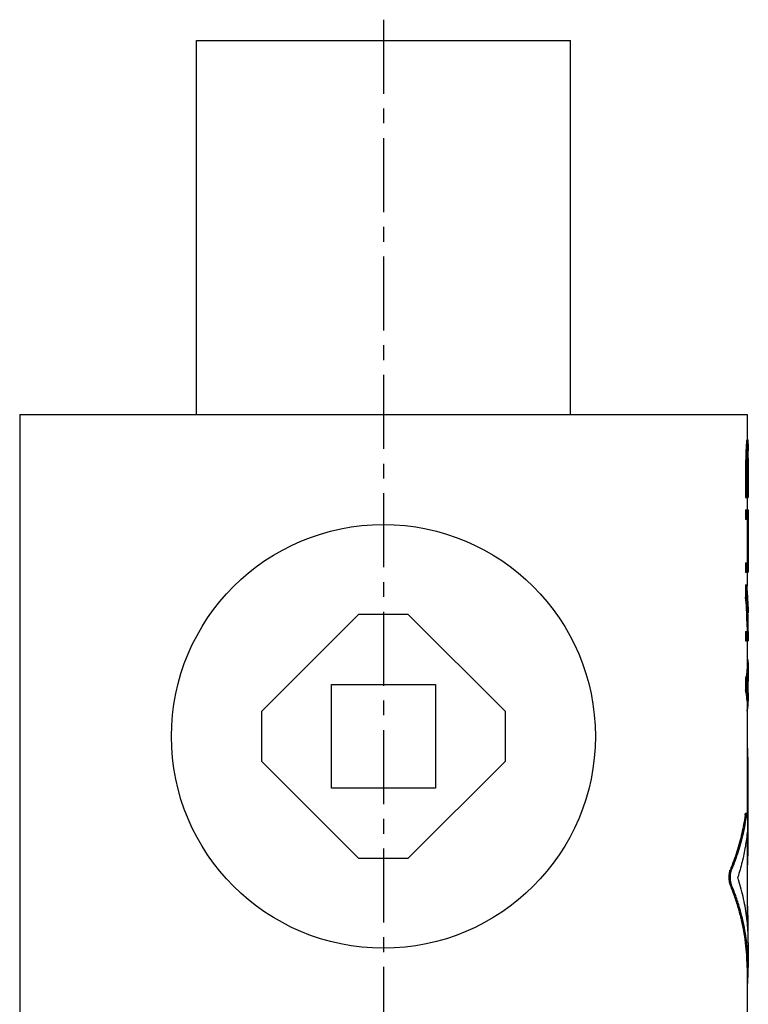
# Model space of a CAD drawing. Header units: millimetres. Extents: x 334 to 575, y 26 to 500.
# Tile 65 of 65: x 367 to 542, y 263 to 500. Entities that reach past the tile are written whole.
import ezdxf

# ---------------------------------------------------------------- set-up
doc = ezdxf.new("R2010")
doc.units = ezdxf.units.MM
doc.header["$LTSCALE"] = 47.498
doc.linetypes.add('CENTER', pattern=[0.6, 0.375, -0.075, 0.075, -0.075])
doc.layers.get('0').update_dxf_attribs({"linetype": 'CONTINUOUS'})
doc.layers.add('DEFAULT_1', color=7, linetype='CENTER')

msp = doc.modelspace()

# ---------------------------------------------------------------- linework, layer by layer
at = {"color": 7, "linetype": 'CONTINUOUS'}
for p, q in [((409.69, 405.32), (409.69, 495.32)), ((409.69, 495.32), (499.69, 495.32)), ((499.69, 405.32), (499.69, 495.32)), ((367.19, 405.32), (367.19, 250.32)), ((367.19, 405.32), (542.19, 405.32)), ((542.19, 405.32), (542.19, 399.2)), ((542.07, 398.82), (542.37, 398.82)), ((542.12, 399.2), (542.47, 399.2)), ((542.49, 398.27), (542.49, 396.57)), ((541.89, 396.2), (542.19, 396.2)), ((541.97, 397.7), (542.27, 397.7)), ((542.32, 395.82), (542.49, 395.82)), ((542.37, 396.57), (542.48, 396.57)), ((542.46, 396.95), (542.42, 396.95)), ((541.85, 394.32), (541.85, 385.32)), ((541.85, 394.32), (542.15, 394.32)), ((542.15, 394.32), (542.15, 385.32)), ((542.3, 394.7), (542.3, 387.57)), ((542.3, 394.7), (542.49, 394.7)), ((542.49, 394.72), (542.49, 385.32)), ((542.49, 387.57), (542.3, 387.57)), ((541.85, 385.32), (542.49, 385.32)), ((542.19, 385.32), (542.19, 382.32)), ((541.85, 382.32), (541.85, 380.07)), ((541.85, 382.32), (542.49, 382.32)), ((542.15, 382.32), (542.15, 380.07)), ((542.49, 382.32), (542.49, 367.32)), ((541.85, 380.07), (542.49, 380.07)), ((542.19, 380.07), (542.19, 369.57)), ((541.85, 369.57), (541.85, 367.32)), ((541.85, 369.57), (542.49, 369.57)), ((542.15, 369.57), (542.15, 367.32)), ((541.85, 367.32), (542.49, 367.32)), ((542.19, 367.32), (542.19, 363.94)), ((541.85, 364.32), (541.85, 361.32)), ((541.85, 364.32), (542.15, 364.32)), ((542.15, 364.32), (542.15, 361.32)), ((541.85, 361.32), (542.15, 361.32)), ((448.69, 357.18), (425.33, 333.82)), ((460.69, 357.18), (448.69, 357.18)), ((484.04, 333.82), (460.69, 357.18)), ((542.49, 357.81), (542.49, 357.57)), ((542.19, 354.18), (542.19, 353.07)), ((541.85, 353.07), (541.85, 350.82)), ((541.85, 353.07), (542.49, 353.07)), ((541.85, 350.82), (542.49, 350.82)), ((542.15, 353.07), (542.15, 350.82)), ((542.19, 350.82), (542.19, 344.36)), ((542.49, 353.07), (542.49, 350.82)), ((542.49, 344.37), (542.49, 342.32)), ((541.85, 341.82), (541.85, 338.82)), ((541.85, 341.82), (542.15, 341.82)), ((542.15, 341.82), (542.15, 338.82)), ((442.19, 315.32), (442.19, 340.32)), ((442.19, 340.32), (467.19, 340.32)), ((467.19, 340.32), (467.19, 315.32)), ((542.38, 340.95), (542.38, 339.7)), ((541.85, 338.82), (542.15, 338.82)), ((542.49, 338.33), (542.49, 336.27)), ((542.19, 336.28), (542.19, 309.31)), ((425.33, 333.82), (425.33, 321.82)), ((484.04, 321.82), (484.04, 333.82)), ((542.19, 325.2), (542.26, 325.2)), ((542.19, 322.82), (542.4, 322.82)), ((542.4, 322.82), (542.4, 299.05)), ((425.33, 321.82), (448.69, 298.47)), ((460.69, 298.47), (484.04, 321.82)), ((467.19, 315.32), (442.19, 315.32)), ((541.72, 308.83), (542.02, 308.83)), ((541.85, 309.31), (542.15, 309.31)), ((542.19, 304.29), (542.19, 283.5)), ((542.19, 299.05), (542.4, 299.05)), ((448.69, 298.47), (460.69, 298.47)), ((542.19, 296.67), (542.26, 296.67)), ((538.18, 295.79), (538.48, 295.79)), ((538.18, 291.98), (538.48, 291.98)), ((542.19, 287.16), (542.26, 287.16)), ((542.19, 284.79), (542.4, 284.79)), ((542.4, 284.79), (542.4, 280.9)), ((542.49, 278.13), (542.49, 272.19)), ((542.19, 272.21), (542.19, 250.32)), ((542.19, 268.62), (542.36, 268.62)), ((542.19, 268.14), (542.26, 268.14))]:
    msp.add_line(p, q, dxfattribs=at)
msp.add_circle((454.69, 327.82), 51, dxfattribs=at)
for points, knots in [([(542.07, 398.82), (542.06, 398.7), (542.04, 398.45), (542.01, 398.07), (541.99, 397.82), (541.97, 397.7)], [0, 0, 0, 0, 0.333043, 0.666375, 1, 1, 1, 1]), ([(542.12, 399.2), (542.12, 399.16), (542.1, 399.07), (542.09, 398.95), (542.07, 398.87), (542.07, 398.82)], [0, 0, 0, 0, 0.332661, 0.665977, 1, 1, 1, 1]), ([(542.37, 398.82), (542.36, 398.7), (542.34, 398.45), (542.31, 398.07), (542.28, 397.82), (542.27, 397.7)], [0, 0, 0, 0, 0.333044, 0.666376, 1, 1, 1, 1]), ([(542.42, 399.2), (542.41, 399.16), (542.4, 399.07), (542.39, 398.95), (542.37, 398.87), (542.37, 398.82)], [0, 0, 0, 0, 0.332661, 0.665978, 1, 1, 1, 1]), ([(542.48, 398.82), (542.48, 398.87), (542.48, 398.95), (542.47, 399.07), (542.47, 399.16), (542.47, 399.2)], [0, 0, 0, 0, 0.333016, 0.666331, 1, 1, 1, 1]), ([(542.49, 398.27), (542.49, 398.33), (542.49, 398.51), (542.49, 398.7), (542.48, 398.82)], [0, 0, 0, 0, 0.326435, 1, 1, 1, 1]), ([(541.89, 396.2), (541.88, 395.99), (541.88, 395.57), (541.87, 394.95), (541.86, 394.53), (541.85, 394.32)], [0, 0, 0, 0, 0.33333, 0.666664, 1, 1, 1, 1]), ([(541.97, 397.7), (541.97, 397.53), (541.95, 397.2), (541.92, 396.7), (541.9, 396.37), (541.89, 396.2)], [0, 0, 0, 0, 0.333247, 0.666582, 1, 1, 1, 1]), ([(542.19, 396.2), (542.18, 395.99), (542.17, 395.57), (542.16, 394.95), (542.16, 394.53), (542.15, 394.32)], [0, 0, 0, 0, 0.33333, 0.666664, 1, 1, 1, 1]), ([(542.27, 397.7), (542.26, 397.53), (542.25, 397.2), (542.22, 396.7), (542.2, 396.37), (542.19, 396.2)], [0, 0, 0, 0, 0.333247, 0.666582, 1, 1, 1, 1]), ([(542.32, 395.82), (542.32, 395.7), (542.32, 395.45), (542.31, 395.07), (542.3, 394.82), (542.3, 394.7)], [0, 0, 0, 0, 0.333313, 0.666646, 1, 1, 1, 1]), ([(542.37, 396.57), (542.36, 396.49), (542.35, 396.32), (542.34, 396.07), (542.33, 395.91), (542.32, 395.82)], [0, 0, 0, 0, 0.333228, 0.666562, 1, 1, 1, 1]), ([(542.42, 396.95), (542.41, 396.91), (542.4, 396.82), (542.39, 396.7), (542.37, 396.62), (542.37, 396.57)], [0, 0, 0, 0, 0.332661, 0.665978, 1, 1, 1, 1]), ([(542.47, 396.78), (542.47, 396.8), (542.46, 396.85), (542.46, 396.91), (542.46, 396.95)], [0, 0, 0, 0, 0.249844, 1, 1, 1, 1]), ([(542.48, 396.66), (542.48, 396.67), (542.47, 396.7), (542.47, 396.73), (542.47, 396.74)], [0, 0, 0, 0, 0.499911, 1, 1, 1, 1]), ([(542.49, 395.82), (542.49, 395.91), (542.48, 396.07), (542.48, 396.27), (542.48, 396.38), (542.48, 396.41)], [0, 0, 0, 0, 0.428458, 0.857086, 1, 1, 1, 1]), ([(542.49, 394.72), (542.49, 394.84), (542.49, 395.08), (542.49, 395.45), (542.49, 395.7), (542.49, 395.82)], [0, 0, 0, 0, 0.320317, 0.660128, 1, 1, 1, 1]), ([(542.37, 361.34), (542.36, 361.58), (542.3, 362.58), (542.22, 363.57), (542.15, 364.32)], [0, 0, 0, 0, 0.245228, 1, 1, 1, 1]), ([(542.1, 357.79), (542.09, 358.05), (542.03, 359.23), (541.94, 360.41), (541.85, 361.32)], [0, 0, 0, 0, 0.219894, 1, 1, 1, 1]), ([(542.4, 357.81), (542.39, 358.06), (542.33, 359.23), (542.24, 360.41), (542.15, 361.32)], [0, 0, 0, 0, 0.216128, 1, 1, 1, 1]), ([(542.49, 357.57), (542.48, 358.32), (542.46, 359.57), (542.4, 360.82), (542.38, 361.32)], [0, 0, 0, 0, 0.599299, 1, 1, 1, 1]), ([(542.19, 354.18), (542.19, 354.73), (542.17, 355.93), (542.13, 357.13), (542.1, 357.79)], [0, 0, 0, 0, 0.452909, 1, 1, 1, 1]), ([(542.49, 354.16), (542.49, 354.71), (542.47, 355.85), (542.44, 356.99), (542.41, 357.57)], [0, 0, 0, 0, 0.485813, 1, 1, 1, 1]), ([(542.19, 346.75), (542.27, 346.45), (542.43, 345.67), (542.49, 344.87), (542.49, 344.37)], [0, 0, 0, 0, 0.387131, 1, 1, 1, 1]), ([(542.19, 344.37), (542.19, 344.19), (542.16, 343.33), (542.03, 342.48), (541.85, 341.82)], [0, 0, 0, 0, 0.205335, 1, 1, 1, 1]), ([(542.49, 344.37), (542.49, 344.2), (542.47, 343.52), (542.38, 342.85), (542.28, 342.37)], [0, 0, 0, 0, 0.265738, 1, 1, 1, 1]), ([(542.49, 342.32), (542.49, 342.03), (542.46, 341.36), (542.35, 340.7), (542.27, 340.32)], [0, 0, 0, 0, 0.432453, 1, 1, 1, 1]), ([(542.49, 338.33), (542.49, 338.62), (542.46, 339.29), (542.35, 339.95), (542.27, 340.32)], [0, 0, 0, 0, 0.432453, 1, 1, 1, 1]), ([(542.19, 336.28), (542.19, 336.46), (542.16, 337.31), (542.03, 338.17), (541.85, 338.82)], [0, 0, 0, 0, 0.205335, 1, 1, 1, 1]), ([(542.49, 336.27), (542.49, 336.45), (542.47, 337.13), (542.38, 337.79), (542.28, 338.28)], [0, 0, 0, 0, 0.265738, 1, 1, 1, 1]), ([(542.19, 333.89), (542.27, 334.19), (542.43, 334.98), (542.49, 335.78), (542.49, 336.27)], [0, 0, 0, 0, 0.387131, 1, 1, 1, 1]), ([(542.4, 322.82), (542.4, 322.98), (542.4, 323.28), (542.4, 323.72), (542.39, 324.12), (542.37, 324.48), (542.36, 324.77), (542.33, 325), (542.32, 325.12), (542.28, 325.2), (542.26, 325.2)], [0, 0, 0, 0, 0.192986, 0.378708, 0.550256, 0.700969, 0.825294, 0.918255, 0.976546, 1, 1, 1, 1]), ([(541.72, 308.83), (541.51, 307.36), (540.98, 304.41), (539.79, 300.05), (538.75, 297.2), (538.18, 295.79)], [0, 0, 0, 0, 0.329564, 0.662849, 1, 1, 1, 1]), ([(542.02, 308.83), (541.81, 307.36), (541.28, 304.41), (540.09, 300.05), (539.06, 297.2), (538.48, 295.79)], [0, 0, 0, 0, 0.329578, 0.662862, 1, 1, 1, 1]), ([(541.72, 308.83), (541.73, 308.91), (541.75, 309.06), (541.79, 309.19), (541.82, 309.31), (541.85, 309.3), (541.85, 309.3)], [0, 0, 0, 0, 0.486559, 0.813799, 0.977344, 1, 1, 1, 1]), ([(542.02, 308.83), (542.03, 308.91), (542.05, 309.06), (542.09, 309.19), (542.12, 309.31), (542.15, 309.3), (542.15, 309.3)], [0, 0, 0, 0, 0.486568, 0.813815, 0.977345, 1, 1, 1, 1]), ([(542.15, 309.3), (542.16, 309.3), (542.21, 309.26), (542.22, 309.14), (542.26, 308.95), (542.28, 308.68), (542.3, 308.34), (542.31, 307.94), (542.32, 307.51), (542.33, 307.06), (542.33, 306.6), (542.32, 306.15), (542.31, 305.73), (542.29, 305.36), (542.28, 305.13), (542.27, 305.03)], [0, 0, 0, 0, 0.007789, 0.034913, 0.081313, 0.145693, 0.225745, 0.318454, 0.420299, 0.527383, 0.63562, 0.740869, 0.839111, 0.926589, 1, 1, 1, 1]), ([(542.27, 305.03), (542.15, 303.78), (541.82, 301.28), (541.04, 297.56), (540.35, 295.11), (539.95, 293.89)], [0, 0, 0, 0, 0.330249, 0.663521, 1, 1, 1, 1]), ([(542.26, 296.67), (542.28, 296.67), (542.32, 296.76), (542.33, 296.88), (542.36, 297.1), (542.37, 297.39), (542.39, 297.75), (542.4, 298.16), (542.4, 298.59), (542.4, 298.9), (542.4, 299.05)], [0, 0, 0, 0, 0.023453, 0.081747, 0.174704, 0.299019, 0.449736, 0.621272, 0.807008, 1, 1, 1, 1]), ([(538.18, 291.98), (538.14, 292.08), (538.06, 292.3), (537.98, 292.65), (537.92, 293.04), (537.89, 293.45), (537.87, 293.89), (537.89, 294.32), (537.92, 294.74), (537.98, 295.13), (538.06, 295.48), (538.14, 295.69), (538.18, 295.79)], [0, 0, 0, 0, 0.08152, 0.175047, 0.27802, 0.387355, 0.499858, 0.612374, 0.721743, 0.824779, 0.918382, 1, 1, 1, 1]), ([(538.48, 291.98), (538.44, 292.08), (538.37, 292.3), (538.29, 292.65), (538.23, 293.04), (538.19, 293.45), (538.18, 293.89), (538.19, 294.32), (538.23, 294.74), (538.29, 295.13), (538.37, 295.48), (538.44, 295.69), (538.48, 295.79)], [0, 0, 0, 0, 0.0815, 0.17502, 0.277995, 0.387341, 0.499858, 0.612387, 0.721768, 0.824805, 0.918403, 1, 1, 1, 1]), ([(542.49, 278.13), (542.49, 278.73), (542.45, 280.89), (542.13, 284.62), (541.29, 289.29), (540.45, 292.37), (539.95, 293.89)], [0, 0, 0, 0, 0.11135, 0.404188, 0.700292, 1, 1, 1, 1]), ([(542.19, 272.21), (542.19, 272.97), (542.15, 274.71), (541.94, 277.43), (541.54, 280.36), (540.96, 283.29), (540.21, 286.21), (539.29, 289.12), (538.57, 291.03), (538.18, 291.98)], [0, 0, 0, 0, 0.111848, 0.256842, 0.402569, 0.549358, 0.697596, 0.84768, 1, 1, 1, 1]), ([(542.13, 278.15), (542.04, 278.88), (541.79, 280.6), (541.26, 283.29), (540.52, 286.21), (539.6, 289.12), (538.87, 291.03), (538.48, 291.98)], [0, 0, 0, 0, 0.155044, 0.362668, 0.572331, 0.784592, 1, 1, 1, 1]), ([(542.4, 284.79), (542.4, 284.94), (542.4, 285.24), (542.4, 285.68), (542.39, 286.09), (542.37, 286.44), (542.36, 286.73), (542.33, 286.96), (542.32, 287.08), (542.28, 287.16), (542.26, 287.16)], [0, 0, 0, 0, 0.192986, 0.378708, 0.550256, 0.700969, 0.825294, 0.918255, 0.976546, 1, 1, 1, 1]), ([(542.49, 272.19), (542.49, 272.96), (542.45, 274.7), (542.29, 276.69), (542.15, 277.9), (542.13, 278.15)], [0, 0, 0, 0, 0.383824, 0.877127, 1, 1, 1, 1]), ([(542.36, 268.62), (542.43, 269.59), (542.48, 270.79), (542.49, 271.98), (542.49, 272.19)], [0, 0, 0, 0, 0.819773, 1, 1, 1, 1]), ([(542.27, 268.15), (542.27, 268.15), (542.29, 268.14), (542.32, 268.26), (542.34, 268.39), (542.35, 268.54), (542.36, 268.62)], [0, 0, 0, 0, 0.014739, 0.164214, 0.495615, 1, 1, 1, 1])]:
    msp.add_open_spline(points, degree=3, knots=knots, dxfattribs=at)
for points in [[(542.47, 396.74), (542.47, 396.75), (542.47, 396.77), (542.47, 396.78)], [(542.48, 396.57), (542.48, 396.6), (542.48, 396.63), (542.48, 396.66)], [(542.48, 396.41), (542.48, 396.46), (542.48, 396.52), (542.48, 396.57)], [(542.38, 361.32), (542.38, 361.33), (542.37, 361.33), (542.37, 361.34)], [(542.47, 358.98), (542.48, 358.59), (542.49, 358.2), (542.49, 357.81)], [(542.41, 357.65), (542.41, 357.7), (542.4, 357.75), (542.4, 357.81)], [(542.41, 357.57), (542.41, 357.6), (542.41, 357.62), (542.41, 357.65)], [(542.48, 353.07), (542.48, 353.43), (542.49, 353.8), (542.49, 354.16)], [(542.26, 342.29), (542.23, 342.14), (542.19, 341.98), (542.15, 341.82)], [(542.28, 342.37), (542.27, 342.34), (542.27, 342.32), (542.26, 342.29)], [(542.26, 338.35), (542.23, 338.51), (542.19, 338.67), (542.15, 338.82)], [(542.28, 338.28), (542.27, 338.3), (542.27, 338.33), (542.26, 338.35)]]:
    msp.add_open_spline(points, degree=3, dxfattribs=at)
at = {"layer": 'DEFAULT_1', "color": 2, "linetype": 'CENTER'}
msp.add_line((454.69, 500.32), (454.69, 104.32), dxfattribs=at)

doc.saveas('drawing.dxf')
